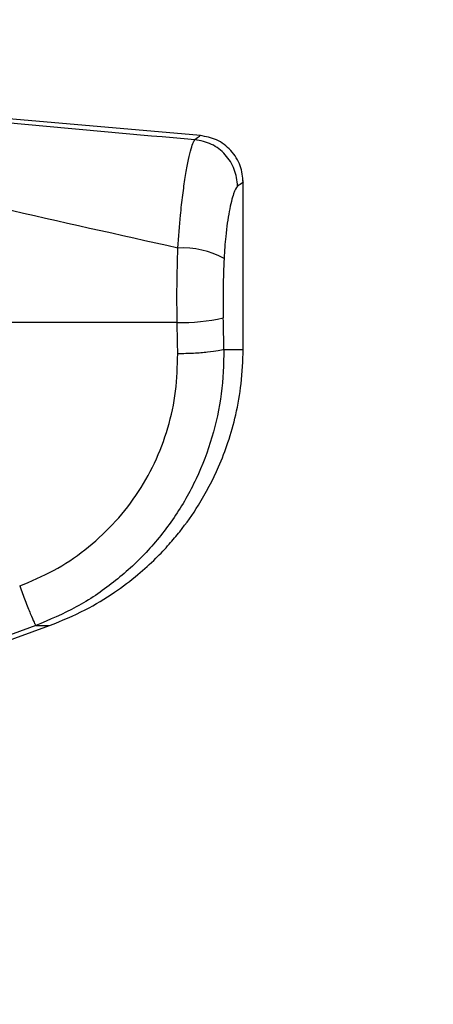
# Model space of a CAD drawing. Header units: millimetres. Extents: x 2183 to 18395, y 1142 to 15955.
# Tile 7 of 46: x 3422 to 3492, y 5113 to 5280. Entities that reach past the tile are written whole.
import ezdxf

# ---------------------------------------------------------------- set-up
doc = ezdxf.new("R2010")
doc.units = ezdxf.units.MM
doc.header["$LTSCALE"] = 2
doc.layers.add('COMPONENT_GEOMETRY', color=7, linetype='Continuous')
doc.styles.add('SLDTEXTSTYLE0', font='TXT', dxfattribs={"width": 0.75})
doc.dimstyles.new('SLDDIMSTYLE0', dxfattribs={"dimtxt": 100, "dimasz": 6.604, "dimexe": 0, "dimexo": 0.0625, "dimgap": 25, "dimtad": 0, "dimtih": 1, "dimtoh": 1, "dimdec": 0, "dimrnd": 1e-09, "dimzin": 12, "dimdsep": 46, "dimtxsty": 'SLDTEXTSTYLE0', "dimsah": 1, "dimcen": 0.09, "dimadec": 0, "dimazin": 3, "dimtfac": 1, "dimtdec": 0, "dimtofl": 0, "dimtmove": 0, "dimatfit": 3, "dimfxl": 1, "dimfrac": 2, "dimtolj": 1, "dimtzin": 12, "dimarcsym": 0})

# ---------------------------------------------------------------- blocks, each defined once
blk = doc.blocks.new('_D')
at = {"layer": 'COMPONENT_GEOMETRY', "color": 7}
for p, q in [((10064.61, 5970.28), (10344.21, 5970.28)), ((10337.86, 5970.28), (10337.86, 3891.62)), ((10137.8, 3871.3), (10107.33, 3871.3)), ((10107.33, 3871.3), (10107.33, 3712.55)), ((10537.93, 3871.3), (10568.4, 3871.3)), ((10568.4, 3871.3), (10568.4, 3712.55)), ((10107.33, 3712.55), (10137.8, 3712.55)), ((10568.4, 3712.55), (10537.93, 3712.55)), ((10337.86, 1484.27), (10337.86, 3562.94)), ((3457.91, 1484.27), (10344.21, 1484.27))]:
    blk.add_line(p, q, dxfattribs=at)
for points in [[(10337.86, 5970.28), (10336.85, 5963.68), (10338.88, 5963.68)], [(10337.86, 1484.27), (10338.88, 1490.88), (10336.85, 1490.88)]]:
    blk.add_solid(points, dxfattribs=at)
at = {"layer": 'COMPONENT_GEOMETRY', "color": 7, "char_height": 100, "attachment_point": 1, "style": 'SLDTEXTSTYLE0'}
for s, insert in [('7\'4.31"', (10137.8, 3841.46)), ('2243', (10190.09, 3691.84))]:
    blk.add_mtext(s, dxfattribs=dict(at, insert=insert))

msp = doc.modelspace()

# ---------------------------------------------------------------- linework, layer by layer
at = {"color": 7, "linetype": 'Continuous', "lineweight": 25}
for p, q in [((3452.71, 5260.51), (3392.93, 5265.74)), ((3459.97, 5224.13), (3459.97, 5252.84)), ((3448.74, 5228.72), (3370.62, 5228.72)), ((3339.35, 5145.22), (3427.07, 5177.15))]:
    msp.add_line(p, q, dxfattribs=at)
at = {"color": 8, "linetype": 'Continuous', "lineweight": 25}
for p, q in [((3456.69, 5224.13), (3459.97, 5224.13)), ((3424.71, 5177.15), (3427.07, 5177.15))]:
    msp.add_line(p, q, dxfattribs=at)
at = {"color": 7, "linetype": 'Continuous', "lineweight": 25, "flags": 128}
msp.add_lwpolyline([(3424.71, 5177.15), (3409.7, 5171.65), (3390.12, 5164.48)], dxfattribs=at)
at = {"color": 7, "linetype": 'Continuous', "lineweight": 25}
for centre, radius, start, end in [((3449.63, 5226.38), 15.01, 61.8211, 92.885), ((3449.57, 5260.59), 31.89, 268.5191, 282.7016)]:
    msp.add_arc(centre, radius, start, end, dxfattribs=at)
for centre, ratio in [((3295.64, 4901.83), 0.096655), ((3295.64, 4902.6), 0.101601)]:
    msp.add_ellipse(centre, major_axis=(0, 1617.44), ratio=ratio, start_param=4.91251, end_param=4.915889, dxfattribs=at)
for points, knots in [([(3392.77, 5265.2), (3402.59, 5264.29), (3422.24, 5262.48), (3441.92, 5260.71), (3451.76, 5259.83)], [0, 0, 0, 0, 0.499857, 1, 1, 1, 1]), ([(3459.97, 5252.55), (3459.87, 5253.5), (3459.66, 5255.48), (3458, 5258.07), (3455.56, 5259.96), (3453.61, 5260.33), (3452.67, 5260.52)], [0, 0, 0, 0, 0.241202, 0.5, 0.758798, 1, 1, 1, 1]), ([(3448.87, 5241.36), (3449.01, 5243.27), (3449.24, 5246.47), (3449.69, 5250.43), (3450.12, 5253.46), (3450.57, 5255.99), (3451.01, 5257.94), (3451.42, 5259.3), (3451.65, 5259.65), (3451.76, 5259.83)], [0, 0, 0, 0, 0.196461, 0.330152, 0.463846, 0.597934, 0.732025, 0.866012, 1, 1, 1, 1]), ([(3448.87, 5241.36), (3438.87, 5243.6), (3418.84, 5248.09), (3398.97, 5252.65), (3389.02, 5254.93)], [0, 0, 0, 0, 0.499424, 1, 1, 1, 1]), ([(3459.02, 5251.89), (3458.8, 5251.58), (3458.36, 5250.95), (3457.59, 5247.85), (3456.99, 5243.9), (3456.8, 5240.88), (3456.71, 5239.6)], [0, 0, 0, 0, 0.273074, 0.54299, 0.807448, 1, 1, 1, 1]), ([(3448.74, 5228.72), (3448.72, 5230.81), (3448.68, 5235.06), (3448.81, 5239.24), (3448.87, 5241.36)], [0, 0, 0, 0, 0.493479, 1, 1, 1, 1]), ([(3456.71, 5239.6), (3456.65, 5237.96), (3456.52, 5234.61), (3456.56, 5231.21), (3456.58, 5229.49)], [0, 0, 0, 0, 0.492721, 1, 1, 1, 1]), ([(3421.98, 5183.88), (3423.94, 5184.7), (3427.86, 5186.35), (3433.15, 5189.93), (3437.88, 5194.21), (3441.87, 5199.18), (3445.04, 5204.74), (3447.29, 5210.72), (3448.68, 5216.98), (3448.79, 5221.24), (3448.85, 5223.36)], [0, 0, 0, 0, 0.124405, 0.249474, 0.373855, 0.498989, 0.623387, 0.749223, 0.874701, 1, 1, 1, 1]), ([(3456.69, 5224.13), (3456.62, 5221.6), (3456.48, 5216.55), (3454.82, 5209.12), (3452.14, 5202.02), (3448.38, 5195.4), (3443.64, 5189.48), (3438.02, 5184.37), (3431.72, 5180.1), (3427.05, 5178.13), (3424.71, 5177.15)], [0, 0, 0, 0, 0.1250783, 0.2499562, 0.3753485, 0.5000016, 0.625552, 0.7498961, 0.8749898, 1, 1, 1, 1]), ([(3427.07, 5177.15), (3429.12, 5177.98), (3432.96, 5179.56), (3437.93, 5182.59), (3441.9, 5185.59), (3444.96, 5188.37), (3447.31, 5190.84), (3449.79, 5193.8), (3452.81, 5198.08), (3455.5, 5203.22), (3457.5, 5208.43), (3458.81, 5213.15), (3459.77, 5218.44), (3459.9, 5222.18), (3459.97, 5224.13)], [0, 0, 0, 0, 0.1086505, 0.2036825, 0.2850907, 0.352854, 0.4069668, 0.4521976, 0.5424777, 0.6638175, 0.7362061, 0.8163729, 0.904302, 1, 1, 1, 1]), ([(3421.98, 5183.88), (3422.3, 5183.03), (3422.95, 5181.28), (3423.82, 5179.08), (3424.47, 5177.53), (3424.63, 5177.27), (3424.71, 5177.15)], [0, 0, 0, 0, 0.241934, 0.5, 0.758066, 1, 1, 1, 1])]:
    msp.add_open_spline(points, degree=3, knots=knots, dxfattribs=at)
at = {"color": 8, "linetype": 'Continuous', "lineweight": 25}
for points, knots in [([(3451.76, 5259.83), (3452.36, 5260.29), (3452.96, 5260.74), (3452.66, 5260.51), (3452.66, 5260.51)], [0, 0, 0, 0, 0.995359, 1, 1, 1, 1]), ([(3459.96, 5252.54), (3459.97, 5252.55), (3460.28, 5252.76), (3459.65, 5252.33), (3459.02, 5251.89)], [0, 0, 0, 0, 0.004603, 1, 1, 1, 1])]:
    msp.add_open_spline(points, degree=3, knots=knots, dxfattribs=at)
at = {"color": 7, "linetype": 'Continuous', "lineweight": 25}
for points in [[(3459.02, 5251.89), (3458.91, 5252.87), (3458.68, 5254.83), (3457.03, 5257.36), (3454.66, 5259.23), (3452.73, 5259.63), (3451.76, 5259.83)], [(3456.69, 5224.13), (3456.42, 5224.04), (3455.88, 5223.86), (3454, 5223.63), (3451.59, 5223.44), (3449.76, 5223.39), (3448.85, 5223.36)]]:
    msp.add_open_spline(points, degree=3, dxfattribs=at)

# ---------------------------------------------------------------- dimensions: what is measured, and where the dimension line sits
at = {"layer": 'COMPONENT_GEOMETRY', "color": 7}
dim = msp.add_linear_dim(base=(10337.86, 1484.27), p1=(10062.07, 5970.28), p2=(3455.37, 1484.27), angle=90, dimstyle='SLDDIMSTYLE0', dxfattribs=at)
dim.commit()
dim.dimension.update_dxf_attribs({"geometry": '_D', "text_midpoint": (10337.86, 3727.28), "dimtype": 160})

doc.saveas('drawing.dxf')
